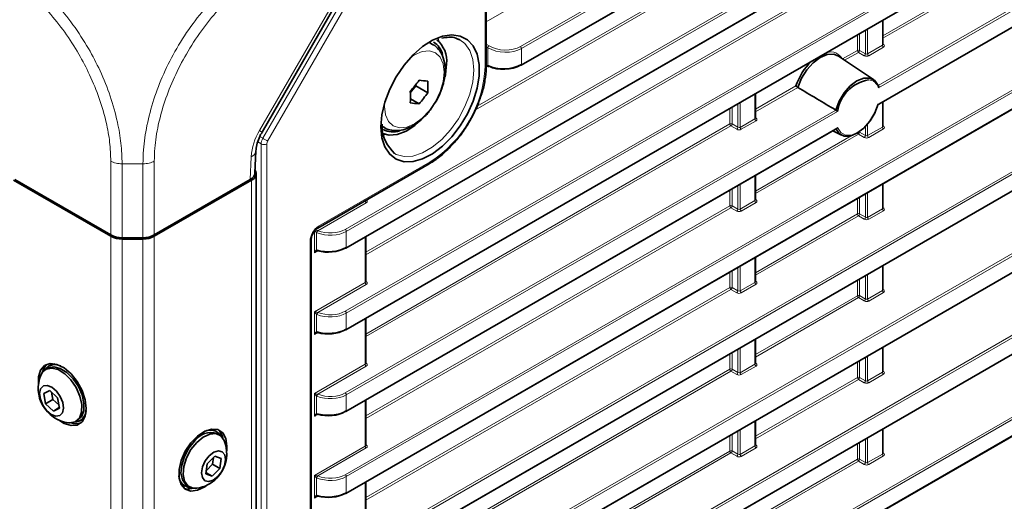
# Model space of a CAD drawing. Header units: millimetres. Extents: x 0 to 1118, y 0 to 864.
# Tile 37 of 256: x 177 to 208, y 160 to 175. Entities that reach past the tile are written whole.
import ezdxf

# ---------------------------------------------------------------- set-up
doc = ezdxf.new("R2010")
doc.units = ezdxf.units.MM

msp = doc.modelspace()

# ---------------------------------------------------------------- linework, layer by layer
at = {"color": 7, "linetype": 'Continuous', "lineweight": 18}
for p, q in [((315.2755, 246.2496), (192.0369, 175.1054)), ((187.6368, 168.6236), (321.3809, 245.8325)), ((321.4144, 245.7724), (187.6703, 168.5635)), ((187.6703, 168.0633), (321.4144, 245.2722)), ((193.1047, 174.3319), (315.913, 245.2276)), ((315.9465, 245.1675), (193.1382, 174.2718)), ((317.2589, 244.8429), (191.6962, 172.3571)), ((191.7498, 172.4674), (317.1884, 244.8816)), ((193.1382, 173.7716), (315.9465, 244.6673)), ((187.6368, 166.0719), (321.3809, 243.2808)), ((321.4144, 243.2207), (187.6703, 166.0118)), ((188.2752, 167.9099), (319.0884, 243.4268)), ((319.1219, 243.3667), (188.2752, 167.8305)), ((187.6703, 165.5116), (321.4144, 242.7205)), ((187.6368, 160.9686), (321.3809, 238.1774)), ((321.4144, 238.1173), (187.6703, 160.9085)), ((187.6703, 160.4082), (321.4144, 237.6171)), ((187.6368, 158.4169), (321.3809, 235.6257)), ((321.4144, 235.5656), (187.6703, 158.3568)), ((187.6703, 157.8565), (321.4144, 235.0654)), ((187.6368, 155.8652), (321.3809, 233.074)), ((321.4144, 233.0139), (187.6703, 155.8051)), ((187.6703, 155.3049), (321.4144, 232.5137)), ((187.6368, 153.3135), (321.3809, 230.5224)), ((321.4144, 230.4622), (187.6703, 153.2534)), ((187.6703, 152.7532), (321.4144, 229.962)), ((187.6368, 150.7618), (321.3809, 227.9707)), ((321.4144, 227.9106), (187.6703, 150.7017)), ((187.6703, 150.2015), (321.4144, 227.4103)), ((227.153, 186.3325), (204.2597, 173.1165)), ((204.2684, 173.0421), (227.2113, 186.2867)), ((227.2113, 185.7865), (204.2684, 172.5418)), ((184.963, 171.7098), (188.4821, 177.805)), ((185.0679, 171.4678), (188.7554, 177.8548)), ((188.904, 177.769), (185.2164, 171.382)), ((192.0003, 173.7047), (192.0003, 177.7244)), ((208.9144, 177.273), (204.4072, 174.6711)), ((204.4072, 174.5916), (208.9479, 177.2129)), ((204.3926, 175.1483), (204.3926, 174.3726)), ((203.6799, 174.2125), (203.6799, 174.7369)), ((203.8605, 174.8412), (203.8605, 174.1082)), ((203.9294, 174.1052), (203.9294, 174.8809)), ((190.228, 174.4546), (190.3588, 174.4027)), ((203.6111, 174.6972), (203.6111, 174.2115)), ((192.0369, 174.4098), (192.1235, 174.3564)), ((192.0869, 174.2959), (192.0369, 174.3268)), ((192.0869, 173.7368), (192.0869, 174.2959)), ((193.1382, 174.2718), (193.1382, 173.7716)), ((203.6111, 174.2115), (203.1489, 173.9447)), ((203.2128, 173.9021), (203.6446, 174.1514)), ((203.6446, 174.1514), (203.8252, 174.0471)), ((203.8605, 174.1082), (203.6799, 174.2125)), ((204.3926, 174.3726), (203.9294, 174.1052)), ((203.9629, 174.0451), (204.4261, 174.3125)), ((204.4297, 174.396), (204.4072, 174.4119)), ((192.0369, 173.7617), (192.0869, 173.7368)), ((201.6944, 173.105), (200.4298, 172.3749)), ((200.4298, 172.2955), (201.7505, 173.0579)), ((199.9519, 171.8091), (199.9519, 172.5847)), ((200.4151, 172.8522), (200.4151, 172.0765)), ((204.3926, 172.5966), (204.3926, 171.8209)), ((187.6368, 163.5203), (202.9345, 172.3515)), ((202.9929, 172.3057), (187.6703, 163.4601)), ((199.6336, 172.401), (199.6336, 171.9153)), ((199.7024, 171.9164), (199.7024, 172.4407)), ((199.8831, 172.545), (199.8831, 171.8121)), ((200.4151, 172.0765), (199.9519, 171.8091)), ((199.9854, 171.749), (200.4486, 172.0164)), ((200.4522, 172.0999), (200.4298, 172.1157)), ((187.6703, 162.9599), (202.9929, 171.8055)), ((188.2752, 165.3582), (199.6336, 171.9153)), ((199.6671, 171.8552), (188.2752, 165.2788)), ((188.8506, 171.8096), (188.7732, 171.8679)), ((199.6671, 171.8552), (199.8478, 171.7509)), ((199.8831, 171.8121), (199.7024, 171.9164)), ((203.6799, 171.6608), (203.6799, 171.6779)), ((203.8605, 171.8352), (203.8605, 171.5565)), ((203.9294, 171.5535), (203.9294, 171.9118)), ((204.3926, 171.8209), (203.9294, 171.5535)), ((203.9629, 171.4934), (204.4261, 171.7608)), ((204.4297, 171.8443), (204.4072, 171.8602)), ((185.0161, 171.2936), (184.9058, 171.3554)), ((184.973, 171.521), (185.0679, 171.4678)), ((188.8979, 171.5882), (188.7683, 171.5486)), ((200.4298, 169.7438), (203.6446, 171.5997)), ((203.416, 171.5472), (200.4298, 169.8232)), ((203.6446, 171.5997), (203.8252, 171.4954)), ((203.8605, 171.5565), (203.6799, 171.6608)), ((185.0161, 106.2957), (185.0161, 171.2936)), ((185.1906, 171.295), (185.1906, 106.297)), ((180.3265, 168.4512), (180.3265, 170.7575)), ((181.68, 170.7575), (181.68, 168.4512)), ((184.6738, 170.1795), (184.7054, 170.8927)), ((181.3265, 170.6734), (180.6799, 170.6734)), ((180.68, 170.6733), (180.68, 168.3666)), ((181.3265, 168.3666), (181.3265, 170.6733)), ((186.803, 168.7225), (190.284, 170.732)), ((184.7155, 106.6767), (184.7155, 170.1627)), ((200.4151, 170.3005), (200.4151, 169.5248)), ((199.6336, 169.8493), (199.6336, 169.3636)), ((199.7024, 169.3647), (199.7024, 169.889)), ((199.8831, 169.9933), (199.8831, 169.2604)), ((199.9519, 169.2574), (199.9519, 170.033)), ((204.3926, 170.0449), (204.3926, 169.2692)), ((186.7528, 168.6484), (188.2605, 169.5188)), ((188.2605, 169.5188), (188.2605, 169.5216)), ((200.4151, 169.5248), (199.9519, 169.2574)), ((200.4522, 169.5482), (200.4298, 169.564)), ((203.6111, 169.5938), (203.6111, 169.1081)), ((203.6799, 169.1091), (203.6799, 169.6335)), ((203.8605, 169.7378), (203.8605, 169.0048)), ((203.9294, 169.0018), (203.9294, 169.7775)), ((188.294, 169.4587), (186.7816, 168.5856)), ((188.2752, 162.8065), (199.6336, 169.3636)), ((199.6671, 169.3035), (188.2752, 162.7271)), ((199.6671, 169.3035), (199.8478, 169.1992)), ((199.8831, 169.2604), (199.7024, 169.3647)), ((199.9854, 169.1973), (200.4486, 169.4647)), ((204.3926, 169.2692), (203.9294, 169.0018)), ((203.9629, 168.9417), (204.4261, 169.2091)), ((204.4297, 169.2926), (204.4072, 169.3085)), ((203.6111, 169.1081), (200.4298, 167.2715)), ((200.4298, 167.1921), (203.6446, 169.048)), ((203.6446, 169.048), (203.8252, 168.9437)), ((203.8605, 169.0048), (203.6799, 169.1091)), ((180.3265, 104.9243), (180.3265, 168.4103)), ((180.68, 104.8398), (180.68, 168.3258)), ((181.3265, 104.8398), (181.3265, 168.3258)), ((181.68, 104.9243), (181.68, 168.4103)), ((186.6763, 167.8955), (186.6763, 168.57)), ((186.7384, 168.5285), (186.7384, 167.9792)), ((187.6703, 168.5635), (187.6703, 168.0633)), ((188.2605, 166.9671), (188.2605, 168.3871)), ((186.5379, 110.8843), (186.5379, 168.2632)), ((186.784, 167.9577), (186.6763, 167.8955)), ((200.4151, 167.7488), (200.4151, 166.9731)), ((199.8831, 167.4416), (199.8831, 166.7087)), ((199.9519, 166.7057), (199.9519, 167.4814)), ((204.3926, 167.4932), (204.3926, 166.7176)), ((199.6336, 167.2976), (199.6336, 166.8119)), ((199.7024, 166.813), (199.7024, 167.3374)), ((203.6799, 166.5574), (203.6799, 167.0818)), ((203.8605, 167.1861), (203.8605, 166.4532)), ((203.9294, 166.4501), (203.9294, 167.2258)), ((186.6763, 166.0525), (188.2605, 166.9671)), ((188.294, 166.907), (186.7816, 166.0339)), ((188.2752, 167.0053), (188.2953, 166.9921)), ((188.2752, 160.2548), (199.6336, 166.8119)), ((199.6671, 166.7518), (188.2752, 160.1754)), ((199.6671, 166.7518), (199.8478, 166.6475)), ((199.8831, 166.7087), (199.7024, 166.813)), ((200.4151, 166.9731), (199.9519, 166.7057)), ((199.9854, 166.6456), (200.4486, 166.913)), ((200.4522, 166.9965), (200.4298, 167.0123)), ((203.6111, 167.0421), (203.6111, 166.5564)), ((204.4297, 166.741), (204.4072, 166.7568)), ((203.6111, 166.5564), (200.4298, 164.7198)), ((200.4298, 164.6404), (203.6446, 166.4963)), ((203.6446, 166.4963), (203.8252, 166.392)), ((203.8605, 166.4532), (203.6799, 166.5574)), ((204.3926, 166.7176), (203.9294, 166.4501)), ((203.9629, 166.39), (204.4261, 166.6574)), ((186.6763, 165.3439), (186.6763, 166.0525)), ((186.7384, 165.9768), (186.7384, 165.4275)), ((187.6703, 166.0118), (187.6703, 165.5116)), ((188.2605, 164.4154), (188.2605, 165.8355)), ((186.784, 165.406), (186.6763, 165.3439)), ((199.9519, 164.154), (199.9519, 164.9297)), ((200.4151, 165.1971), (200.4151, 164.4214)), ((204.3926, 164.9415), (204.3926, 164.1659)), ((199.6336, 164.7459), (199.6336, 164.2603)), ((199.7024, 164.2613), (199.7024, 164.7857)), ((199.8831, 164.8899), (199.8831, 164.157)), ((203.8605, 164.6344), (203.8605, 163.9015)), ((203.9294, 163.8985), (203.9294, 164.6741)), ((186.6763, 163.5008), (188.2605, 164.4154)), ((188.294, 164.3553), (186.7816, 163.4822)), ((188.2752, 164.4536), (188.2953, 164.4404)), ((200.4151, 164.4214), (199.9519, 164.154)), ((199.9854, 164.0939), (200.4486, 164.3613)), ((200.4522, 164.4448), (200.4298, 164.4606)), ((203.6111, 164.4904), (203.6111, 164.0047)), ((203.6799, 164.0057), (203.6799, 164.5301)), ((188.2752, 157.7032), (199.6336, 164.2603)), ((199.6671, 164.2001), (188.2752, 157.6237)), ((199.6671, 164.2001), (199.8478, 164.0959)), ((199.8831, 164.157), (199.7024, 164.2613)), ((203.6111, 164.0047), (200.4298, 162.1682)), ((203.8605, 163.9015), (203.6799, 164.0057)), ((204.3926, 164.1659), (203.9294, 163.8985)), ((203.9629, 163.8383), (204.4261, 164.1058)), ((204.4297, 164.1893), (204.4072, 164.2051)), ((200.4298, 162.0887), (203.6446, 163.9446)), ((203.6446, 163.9446), (203.8252, 163.8403)), ((186.6763, 162.7922), (186.6763, 163.5008)), ((186.7384, 163.4251), (186.7384, 162.8758)), ((187.6703, 163.4601), (187.6703, 162.9599)), ((188.2605, 161.8637), (188.2605, 163.2838)), ((186.784, 162.8543), (186.6763, 162.7922)), ((200.4151, 162.6454), (200.4151, 161.8697)), ((199.6336, 162.1943), (199.6336, 161.7086)), ((199.7024, 161.7096), (199.7024, 162.234)), ((199.8831, 162.3383), (199.8831, 161.6053)), ((199.9519, 161.6023), (199.9519, 162.378)), ((204.3926, 162.3899), (204.3926, 161.6142)), ((186.6763, 160.9492), (188.2605, 161.8637)), ((188.2752, 161.902), (188.2953, 161.8887)), ((200.4151, 161.8697), (199.9519, 161.6023)), ((200.4522, 161.8931), (200.4298, 161.9089)), ((203.6111, 161.9387), (203.6111, 161.453)), ((203.6799, 161.4541), (203.6799, 161.9784)), ((203.8605, 162.0827), (203.8605, 161.3498)), ((203.9294, 161.3468), (203.9294, 162.1224)), ((188.294, 161.8036), (186.7816, 160.9305)), ((188.2752, 155.1515), (199.6336, 161.7086)), ((199.6671, 161.6484), (188.2752, 155.072)), ((199.6671, 161.6484), (199.8478, 161.5442)), ((199.8831, 161.6053), (199.7024, 161.7096)), ((199.9854, 161.5422), (200.4486, 161.8096)), ((204.3926, 161.6142), (203.9294, 161.3468)), ((203.9629, 161.2867), (204.4261, 161.5541)), ((204.4297, 161.6376), (204.4072, 161.6534)), ((203.6111, 161.453), (200.4298, 159.6165)), ((200.4298, 159.537), (203.6446, 161.3929)), ((203.6446, 161.3929), (203.8252, 161.2886)), ((203.8605, 161.3498), (203.6799, 161.4541)), ((186.6763, 160.2405), (186.6763, 160.9492)), ((186.7384, 160.8735), (186.7384, 160.3241)), ((187.6703, 160.9085), (187.6703, 160.4082)), ((188.2605, 159.312), (188.2605, 160.7321)), ((186.784, 160.3026), (186.6763, 160.2405))]:
    msp.add_line(p, q, dxfattribs=at)
at = {"color": 7, "linetype": 'Continuous', "lineweight": 35}
for p, q in [((187.6599, 168.0404), (321.4041, 245.2493)), ((193.1278, 173.7487), (315.9361, 244.6444)), ((187.6599, 165.4887), (321.4041, 242.6976)), ((187.6599, 160.3853), (321.4041, 237.5942)), ((187.6599, 157.8337), (321.4041, 235.0425)), ((187.6599, 155.282), (321.4041, 232.4908)), ((187.6599, 152.7303), (321.4041, 229.9391)), ((187.6599, 150.1786), (321.4041, 227.3874)), ((204.2756, 172.529), (227.1834, 185.7535)), ((185.0425, 171.6639), (188.5616, 177.7591)), ((192.0369, 173.7557), (192.0369, 177.7754)), ((204.4072, 174.3943), (204.4072, 175.1568)), ((190.3617, 174.4011), (190.2479, 174.4667)), ((191.2083, 174.5447), (191.1712, 174.5636)), ((204.1166, 173.3), (203.0166, 174.0328)), ((192.0366, 173.7441), (192.0993, 173.7128)), ((189.667, 172.8849), (189.8421, 173.1027)), ((189.8421, 173.1027), (189.8421, 173.1505)), ((190.2128, 172.8887), (189.8421, 173.1027)), ((189.9388, 172.5478), (189.669, 172.7036)), ((200.4298, 172.0981), (200.4298, 172.8606)), ((204.4072, 171.8426), (204.4072, 172.6051)), ((187.6599, 162.937), (202.965, 171.7725)), ((188.8022, 171.8373), (188.8618, 171.8029)), ((202.8404, 171.7006), (203.1149, 171.5648)), ((184.8205, 170.3766), (184.8513, 171.0747)), ((186.7771, 168.6652), (190.2581, 170.6748)), ((177.2909, 170.1627), (180.3265, 168.4103)), ((180.3265, 168.4512), (177.3326, 170.1795)), ((184.6738, 170.1795), (181.68, 168.4512)), ((181.68, 168.4103), (184.7155, 170.1627)), ((184.862, 106.8808), (184.862, 170.3668)), ((200.4298, 169.5465), (200.4298, 170.3089)), ((204.4072, 169.2909), (204.4072, 170.0534)), ((181.3265, 168.3666), (180.68, 168.3666)), ((180.68, 168.3258), (181.3265, 168.3258)), ((186.5745, 110.9353), (186.5745, 168.3143)), ((188.2752, 166.9887), (188.2752, 168.3956)), ((200.4298, 166.9948), (200.4298, 167.7572)), ((204.4072, 166.7392), (204.4072, 167.5017)), ((188.2752, 164.437), (188.2752, 165.8439)), ((200.4298, 164.4431), (200.4298, 165.2055)), ((204.4072, 164.1875), (204.4072, 164.95)), ((178.3619, 164.2924), (178.2948, 164.2536)), ((178.4237, 164.3815), (178.3812, 164.357)), ((178.419, 163.5969), (178.2329, 163.5027)), ((178.2329, 163.5027), (178.291, 163.1822)), ((178.6632, 163.3705), (178.419, 163.5969)), ((178.4799, 163.5404), (178.5208, 163.3149)), ((178.7213, 163.0501), (178.6632, 163.3705)), ((178.5208, 163.3149), (178.291, 163.1822)), ((178.291, 163.1822), (178.5352, 162.9559)), ((178.5208, 163.3149), (178.7041, 163.1451)), ((188.2752, 161.8854), (188.2752, 163.2922)), ((178.7191, 163.0621), (178.5352, 162.9559)), ((178.5352, 162.9559), (178.7213, 163.0501)), ((179.2322, 162.6298), (179.2994, 162.6686)), ((179.3649, 162.653), (179.4073, 162.6775)), ((200.4298, 161.8914), (200.4298, 162.6538)), ((183.6252, 162.3156), (183.5828, 162.3401)), ((183.7117, 162.2123), (183.6445, 162.2511)), ((204.4072, 161.6358), (204.4072, 162.3983)), ((183.5692, 161.5491), (183.3311, 161.306)), ((183.7676, 161.4782), (183.5692, 161.5491)), ((183.3311, 161.306), (183.2912, 160.9919)), ((183.3049, 161.0998), (183.4979, 161.2968)), ((183.4979, 161.2968), (183.5241, 161.503)), ((183.4979, 161.2968), (183.7277, 161.1641)), ((183.7277, 161.1641), (183.7676, 161.4782)), ((183.2912, 160.9919), (183.4895, 160.921)), ((183.2963, 161.0325), (183.4895, 160.921)), ((183.4895, 160.921), (183.7277, 161.1641)), ((182.5991, 160.6362), (182.6416, 160.6117)), ((182.7071, 160.6272), (182.7743, 160.5884)), ((188.2752, 159.3337), (188.2752, 160.7405))]:
    msp.add_line(p, q, dxfattribs=at)
at = {"color": 7, "linetype": 'Continuous', "lineweight": 35, "flags": 128}
for points in [[(188.7476, 171.8269), (188.779, 172.2022), (188.8721, 172.5985), (189.023, 172.9994), (189.2255, 173.3887), (189.4713, 173.7504), (189.7504, 174.0696), (190.0513, 174.3333), (190.3618, 174.5307), (190.6691, 174.6538), (190.9606, 174.6974), (191.2245, 174.6598), (191.4498, 174.5425), (191.6274, 174.3504), (191.75, 174.0913), (191.8126, 173.7758), (191.8126, 173.4168), (191.75, 173.029), (191.6274, 172.6284), (191.4498, 172.2312), (191.2245, 171.8538), (190.9606, 171.5116), (190.6691, 171.2186), (190.3618, 170.9869), (190.0513, 170.8258), (189.7504, 170.7421), (189.4713, 170.739), (189.2255, 170.8169), (189.023, 170.9723), (188.8721, 171.1991), (188.779, 171.4879), (188.7476, 171.8269)], [(201.7505, 173.0579), (201.8682, 173.3417), (202.0341, 173.6058), (202.2347, 173.8285), (202.4532, 173.9913), (202.6718, 174.0808), (202.8724, 174.0897), (203.0166, 174.0328)], [(190.7967, 173.7956), (190.7645, 173.4593), (190.7497, 173.386)], [(204.2597, 173.1165), (204.1549, 173.2703), (203.9996, 173.3493), (203.8079, 173.3463), (203.5971, 173.2617), (203.3864, 173.103), (203.1947, 172.8846), (203.0394, 172.6263), (202.9345, 172.3515)], [(202.9345, 171.7697), (203.0394, 171.6159), (203.1947, 171.5369), (203.3864, 171.5399), (203.5971, 171.6245), (203.8079, 171.7832), (203.9996, 172.0016), (204.1549, 172.2599), (204.2597, 172.5347)], [(190.0479, 172.0846), (189.8106, 171.8694), (189.534, 171.6911), (189.2612, 171.5892), (189.0068, 171.569), (188.8109, 171.6191)], [(179.5607, 163.0345), (179.5274, 163.3095), (179.4302, 163.5986), (179.2779, 163.8761), (179.0839, 164.1174), (178.8656, 164.301), (178.6422, 164.4106), (178.4338, 164.4365), (178.2587, 164.3763), (178.1325, 164.2354), (178.0665, 164.0264), (178.0665, 163.7678), (178.0676, 163.7594)], [(178.3339, 164.4145), (178.2386, 164.2967), (178.1834, 164.1472)], [(178.3099, 164.2619), (178.4815, 164.2973), (178.6807, 164.249), (178.888, 164.1217), (179.0831, 163.9278), (179.247, 163.6863), (179.3634, 163.4209), (179.4212, 163.1576), (179.4146, 162.922), (179.3442, 162.7373), (179.217, 162.6216), (179.0454, 162.5861), (179.0013, 162.5899)], [(178.3619, 164.2924), (178.3771, 164.3006), (178.5487, 164.3361), (178.7479, 164.2878), (178.9552, 164.1605), (179.1503, 163.9666), (179.3141, 163.7251), (179.4306, 163.4597), (179.4884, 163.1963), (179.4817, 162.9608), (179.4114, 162.7761), (179.2994, 162.6686)], [(178.4237, 164.3815), (178.5066, 164.4154), (178.58, 164.4268)], [(178.1447, 164.0736), (178.1827, 164.1461), (178.3099, 164.2619)], [(178.2218, 163.7381), (178.3454, 163.7556), (178.489, 163.7002), (178.6308, 163.5803), (178.7493, 163.4141), (178.8263, 163.2269), (178.8501, 163.0473), (178.8171, 162.9025), (178.7324, 162.8147), (178.6088, 162.7972), (178.4652, 162.8526), (178.3233, 162.9725), (178.2049, 163.1387), (178.1279, 163.3259), (178.1041, 163.5055), (178.137, 163.6502), (178.2218, 163.7381)], [(178.6906, 162.6802), (178.8656, 162.5707), (179.0839, 162.5022), (179.2779, 162.5195), (179.4302, 162.6212), (179.5274, 162.7981), (179.5607, 163.0345)], [(179.5248, 162.7902), (179.4783, 162.7325), (179.4073, 162.6775)], [(183.9389, 161.7181), (183.9483, 161.8606), (183.915, 162.0971), (183.8178, 162.274), (183.6655, 162.3756), (183.4715, 162.393), (183.2532, 162.3245), (183.0298, 162.1762), (182.8214, 161.9614), (182.6463, 161.6991), (182.5201, 161.4126), (182.4541, 161.1273), (182.4541, 160.8687), (182.5201, 160.6597), (182.6463, 160.5189), (182.8214, 160.4587), (183.0298, 160.4846), (183.2532, 160.5942), (183.3159, 160.6389)], [(183.0053, 161.9778), (183.2082, 162.1447), (183.4145, 162.2388), (183.604, 162.2508), (183.7581, 162.1796), (183.8618, 162.0323)], [(183.4265, 162.3855), (183.4998, 162.374), (183.5828, 162.3401)], [(182.7071, 160.6272), (182.6607, 160.6599), (182.557, 160.8075), (182.5138, 161.0168), (182.5355, 161.2675), (182.6198, 161.535), (182.7586, 161.7931), (182.9382, 162.0166)], [(183.0052, 160.5485), (182.882, 160.5499), (182.7279, 160.6212), (182.6241, 160.7687), (182.581, 160.978), (182.6026, 161.2287), (182.687, 161.4962), (182.8257, 161.7543), (183.0053, 161.9778)], [(183.3956, 161.5601), (183.5391, 161.6715), (183.6811, 161.7164), (183.8, 161.688), (183.8777, 161.5907), (183.9024, 161.4392), (183.8703, 161.2566), (183.7863, 161.0708), (183.6632, 160.91), (183.5197, 160.7986), (183.3776, 160.7537), (183.2587, 160.7821), (183.181, 160.8794), (183.1563, 161.0309), (183.1884, 161.2134), (183.2724, 161.3993), (183.3956, 161.5601)], [(182.5991, 160.6362), (182.5282, 160.6911), (182.4817, 160.7489)], [(182.6154, 160.5419), (182.7153, 160.5199), (182.9221, 160.5453)]]:
    msp.add_lwpolyline(points, dxfattribs=at)
at = {"color": 7, "linetype": 'Continuous', "lineweight": 18, "flags": 128}
for points in [[(189.175, 170.9895), (189.2282, 170.962), (189.4731, 170.8979), (189.7497, 170.9154), (190.0458, 171.0136), (190.3485, 171.1884), (190.6446, 171.432), (190.9212, 171.7339), (191.1661, 172.0807), (191.3687, 172.4574), (191.52, 172.8476), (191.6136, 173.234), (191.6452, 173.6), (191.6136, 173.9293), (191.52, 174.2078), (191.3687, 174.4232), (191.2083, 174.5447)], [(190.5351, 174.6092), (190.5586, 174.5136), (190.5656, 174.4771)], [(190.7267, 173.5343), (190.6949, 173.7945), (190.6018, 174.0003), (190.4537, 174.1377), (190.2607, 174.1973), (190.0359, 174.175), (189.7947, 174.0725), (189.6843, 174.0011)], [(188.8694, 172.5895), (188.8628, 172.4583), (188.8946, 172.1981), (188.9877, 171.9923), (189.1358, 171.855), (189.3288, 171.7954), (189.5535, 171.8176), (189.7947, 171.9202), (190.0359, 172.0961), (190.2607, 172.3334), (190.4537, 172.6158), (190.6018, 172.9242), (190.6949, 173.2375), (190.7267, 173.5343), (190.7267, 173.5343)], [(204.2684, 172.5418), (204.1716, 172.2727), (204.0229, 172.018), (203.8367, 171.8022), (203.6306, 171.646), (203.4246, 171.5643), (203.2383, 171.565), (203.0897, 171.6481), (202.9929, 171.8055)], [(184.963, 171.7098), (185.005, 171.6855), (185.0318, 171.67), (185.0423, 171.6639), (185.0425, 171.6639)], [(185.0679, 171.4678), (185.0863, 171.4572), (185.1062, 171.4457), (185.127, 171.4337), (185.1477, 171.4217), (185.1678, 171.4101), (185.1864, 171.3994), (185.2028, 171.3899), (185.2164, 171.382)]]:
    msp.add_lwpolyline(points, dxfattribs=at)
at = {"color": 7, "linetype": 'Continuous', "lineweight": 35}
for centre, radius, start, end in [((190.0656, 173.9378), 0.6244, 13.47171, 58.60616), ((189.9559, 173.8858), 0.8456, 353.87687, 50.35804), ((203.4934, 172.5011), 1.8977, 133.77147, 161.44299), ((192.1087, 173.7361), 0.0251, 247.93357, 305.85074), ((193.1176, 173.7704), 0.024, 237.48322, 295.28304), ((186.2259, 175.9826), 4.5932, 318.47673, 323.93413), ((190.4551, 177.5091), 4.262, 263.04103, 266.73993), ((186.5597, 173.0714), 3.6576, 357.13719, 2.86281), ((204.1579, 172.1329), 1.1778, 99.998, 171.56286), ((186.0117, 172.755), 3.6576, 357.13719, 2.86281), ((186.4999, 175.5928), 4.5932, 318.47673, 323.93413), ((190.1811, 176.8029), 4.262, 263.04103, 266.73993), ((189.1217, 172.3356), 0.667, 242.72115, 288.82627), ((184.6412, 170.3644), 0.2149, 290.23098, 31.29725), ((180.6656, 169.0879), 0.7215, 241.95976, 271.1441), ((180.6656, 169.0471), 0.7215, 241.95976, 271.1441), ((181.3409, 169.0879), 0.7215, 268.8559, 298.04024), ((181.3409, 169.0471), 0.7215, 268.8559, 298.04024), ((187.6497, 168.0621), 0.024, 237.48322, 295.28304), ((186.7684, 167.9689), 0.0169, 260.46402, 321.43128), ((186.7684, 165.4172), 0.0169, 260.46402, 321.43128), ((187.6497, 165.5104), 0.024, 237.48322, 295.28304), ((178.5811, 164.016), 0.3899, 63.22405, 147.97765), ((179.1444, 163.6616), 1.0813, 157.60171, 208.94264), ((179.1444, 163.6616), 1.0813, 208.94264, 262.39291), ((179.1696, 162.9966), 0.3899, 272.01854, 356.76901), ((186.7684, 162.8656), 0.0169, 260.46402, 321.43128), ((187.6497, 162.9587), 0.024, 237.48322, 295.28304), ((179.2425, 163.0237), 0.4648, 250.11169, 288.6399), ((183.4452, 161.6703), 0.614, 71.06103, 145.66819), ((183.4254, 161.9746), 0.3899, 32.0224, 116.7762), ((183.3507, 162.0159), 0.4808, 10.78412, 47.97822), ((182.8621, 161.6203), 1.0812, 315.58825, 22.39829), ((182.8369, 160.9553), 0.3899, 183.23073, 267.98141), ((182.8621, 161.6203), 1.0812, 277.60709, 315.58825), ((186.7684, 160.3139), 0.0169, 260.46402, 321.43128), ((187.6497, 160.407), 0.024, 237.48322, 295.28304)]:
    msp.add_arc(centre, radius, start, end, dxfattribs=at)
at = {"color": 7, "linetype": 'Continuous', "lineweight": 18}
for centre, radius, start, end in [((192.1685, 174.2879), 0.082, 123.29232, 174.35811), ((193.0609, 174.2681), 0.0774, 2.73424, 55.53336), ((202.7754, 173.7447), 0.4192, 28.13766, 106.14061), ((203.6466, 174.1427), 0.0774, 64.47048, 117.26164), ((203.6884, 174.2152), 0.0774, 182.73424, 235.53336), ((203.5953, 174.2206), 0.085, 305.44584, 354.55416), ((204.4699, 174.3763), 0.0774, 182.73424, 235.53336), ((204.4145, 174.4205), 0.0288, 255.19806, 301.84826), ((203.776, 174.1163), 0.085, 305.44584, 354.55416), ((204.0067, 174.1089), 0.0774, 182.73424, 235.53336), ((188.274, 173.8742), 3.7301, 302.60548, 357.39452), ((191.9754, 173.7611), 0.0617, 293.75853, 354.92133), ((192.1132, 173.7353), 0.0263, 176.54343, 238.28169), ((193.1135, 173.7689), 0.0248, 305.2002, 6.11198), ((203.9359, 172.9476), 0.3457, 15.86701, 87.10129), ((200.4924, 172.0802), 0.0774, 182.73424, 235.53336), ((200.437, 172.1243), 0.0288, 255.19806, 301.84826), ((186.5467, 170.7611), 1.8461, 149.07924, 175.91385), ((199.6691, 171.8465), 0.0774, 64.47048, 117.26164), ((199.7109, 171.919), 0.0774, 182.73424, 235.53336), ((199.6179, 171.9244), 0.085, 305.44584, 354.55416), ((199.7985, 171.8201), 0.085, 305.44584, 354.55416), ((200.0292, 171.8128), 0.0774, 182.73424, 235.53336), ((203.6502, 171.6015), 0.0663, 63.36952, 78.36932), ((204.4699, 171.8246), 0.0774, 182.73424, 235.53336), ((204.4145, 171.8688), 0.0289, 255.42575, 301.82467), ((203.6891, 171.6639), 0.0782, 201.08419, 235.31116), ((203.5953, 171.6689), 0.085, 305.44584, 354.55416), ((203.776, 171.5646), 0.085, 305.44584, 354.55416), ((204.0067, 171.5572), 0.0774, 182.73424, 235.53336), ((184.6211, 171.1101), 0.2332, 291.18601, 350.72603), ((185.102, 171.4663), 0.1929, 243.54437, 297.3216), ((190.2226, 170.7253), 0.0617, 305.07521, 6.23697), ((188.3378, 169.5225), 0.0774, 182.73424, 235.53336), ((200.4924, 169.5285), 0.0774, 182.73424, 235.53336), ((200.437, 169.5727), 0.0288, 255.19806, 301.84826), ((199.6691, 169.2948), 0.0774, 64.47048, 117.26164), ((199.7109, 169.3673), 0.0774, 182.73424, 235.53336), ((199.6179, 169.3727), 0.085, 305.44584, 354.55416), ((199.7985, 169.2685), 0.085, 305.44584, 354.55416), ((200.0292, 169.2611), 0.0774, 182.73424, 235.53336), ((204.4699, 169.2729), 0.0774, 182.73424, 235.53336), ((204.4145, 169.3172), 0.0289, 255.42575, 301.82467), ((203.6466, 169.0393), 0.0774, 64.47048, 117.26164), ((203.6884, 169.1118), 0.0774, 182.73424, 235.53336), ((203.5953, 169.1172), 0.085, 305.44584, 354.55416), ((203.776, 169.0129), 0.085, 305.44584, 354.55416), ((204.0067, 169.0055), 0.0774, 182.73424, 235.53336), ((186.7433, 168.715), 0.0602, 304.5024, 7.14828), ((187.593, 168.5598), 0.0774, 2.73424, 55.53336), ((186.5146, 168.3186), 0.06, 292.79078, 356.05512), ((186.8737, 168.4903), 0.1406, 135.79293, 164.20707), ((186.8629, 168.5127), 0.1091, 138.10192, 175.57202), ((186.7658, 167.9803), 0.0274, 182.29024, 252.75887), ((187.6456, 168.0607), 0.0248, 305.2002, 6.11198), ((186.7774, 167.9727), 0.0235, 173.0459, 240.02487), ((188.3378, 166.9708), 0.0774, 182.73424, 235.53336), ((188.2797, 167.0155), 0.0281, 259.94532, 303.58137), ((199.6691, 166.7431), 0.0774, 64.47048, 117.26164), ((199.7109, 166.8156), 0.0774, 182.73424, 235.53336), ((199.6179, 166.821), 0.085, 305.44584, 354.55416), ((200.4924, 166.9768), 0.0774, 182.73424, 235.53336), ((200.437, 167.021), 0.0288, 255.19806, 301.84826), ((199.7985, 166.7168), 0.085, 305.44584, 354.55416), ((200.0292, 166.7094), 0.0774, 182.73424, 235.53336), ((203.6466, 166.4876), 0.0774, 64.47048, 117.26164), ((203.6884, 166.5601), 0.0774, 182.73424, 235.53336), ((203.5953, 166.5655), 0.085, 305.44584, 354.55416), ((203.776, 166.4612), 0.085, 305.44584, 354.55416), ((204.0067, 166.4538), 0.0774, 182.73424, 235.53336), ((204.4699, 166.7213), 0.0774, 182.73424, 235.53336), ((204.4145, 166.7655), 0.0289, 255.42575, 301.82467), ((186.8737, 165.9386), 0.1406, 135.79293, 164.20707), ((186.8629, 165.961), 0.1091, 138.10192, 175.57202), ((187.593, 166.0081), 0.0774, 2.73424, 55.53336), ((186.7658, 165.4286), 0.0274, 182.29024, 252.75887), ((186.7774, 165.421), 0.0235, 173.0459, 240.02487), ((187.6456, 165.509), 0.0248, 305.2002, 6.11198), ((188.3378, 164.4191), 0.0774, 182.73424, 235.53336), ((188.2797, 164.4638), 0.0281, 259.94532, 303.58137), ((200.4924, 164.4251), 0.0774, 182.73424, 235.53336), ((200.437, 164.4693), 0.0288, 255.19806, 301.84826), ((199.6691, 164.1914), 0.0774, 64.47048, 117.26164), ((199.7109, 164.2639), 0.0774, 182.73424, 235.53336), ((199.6179, 164.2694), 0.085, 305.44584, 354.55416), ((199.7985, 164.1651), 0.085, 305.44584, 354.55416), ((200.0292, 164.1577), 0.0774, 182.73424, 235.53336), ((203.6466, 163.9359), 0.0774, 64.47048, 117.26164), ((203.6884, 164.0084), 0.0774, 182.73424, 235.53336), ((203.5953, 164.0138), 0.085, 305.44584, 354.55416), ((204.4699, 164.1696), 0.0774, 182.73424, 235.53336), ((204.4145, 164.2138), 0.0289, 255.42575, 301.82467), ((203.776, 163.9095), 0.085, 305.44584, 354.55416), ((204.0067, 163.9021), 0.0774, 182.73424, 235.53336), ((186.8737, 163.3869), 0.1406, 135.79293, 164.20707), ((186.8629, 163.4093), 0.1091, 138.10192, 175.57202), ((187.593, 163.4565), 0.0774, 2.73424, 55.53336), ((186.7658, 162.8769), 0.0274, 182.29024, 252.75887), ((186.7774, 162.8693), 0.0235, 173.0459, 240.02487), ((187.6456, 162.9573), 0.0248, 305.2002, 6.11198), ((188.3378, 161.8674), 0.0774, 182.73424, 235.53336), ((188.2797, 161.9121), 0.0281, 259.94532, 303.58137), ((200.4924, 161.8734), 0.0774, 182.73424, 235.53336), ((200.437, 161.9176), 0.0288, 255.19806, 301.84826), ((199.6691, 161.6398), 0.0774, 64.47048, 117.26164), ((199.7109, 161.7123), 0.0774, 182.73424, 235.53336), ((199.6179, 161.7177), 0.085, 305.44584, 354.55416), ((199.7985, 161.6134), 0.085, 305.44584, 354.55416), ((200.0292, 161.606), 0.0774, 182.73424, 235.53336), ((204.4699, 161.6179), 0.0774, 182.73424, 235.53336), ((204.4145, 161.6621), 0.0289, 255.42575, 301.82467), ((203.6466, 161.3842), 0.0774, 64.47048, 117.26164), ((203.6884, 161.4567), 0.0774, 182.73424, 235.53336), ((203.5953, 161.4621), 0.085, 305.44584, 354.55416), ((203.776, 161.3578), 0.085, 305.44584, 354.55416), ((204.0067, 161.3505), 0.0774, 182.73424, 235.53336), ((186.8737, 160.8352), 0.1406, 135.79293, 164.20707), ((186.8629, 160.8576), 0.1091, 138.10192, 175.57202), ((187.593, 160.9048), 0.0774, 2.73424, 55.53336), ((186.7658, 160.3252), 0.0274, 182.29024, 252.75887), ((186.7774, 160.3176), 0.0235, 173.0459, 240.02487), ((187.6456, 160.4056), 0.0248, 305.2002, 6.11198)]:
    msp.add_arc(centre, radius, start, end, dxfattribs=at)
for centre, major_axis, ratio, start_param, end_param in [((192.6079, 174.6079), (0.7497, -0.0334), 0.6047686, 3.9713862, 5.5247292), ((192.6097, 174.6476), (0.6997, -0.0335), 0.6066673, 3.9735089, 5.526852), ((204.3572, 174.3973), (0.0499, -0.0051), 0.6339088, 5.5620998, 6.347498), ((204.3554, 174.3576), (0.1, -0.0048), 0.6066673, 5.526852, 7.0452884), ((203.8922, 174.0902), (0.1, -0.0048), 0.6066673, 4.0084155, 5.526852), ((203.894, 174.1299), (0.0499, -0.0051), 0.6339088, 4.0436634, 5.5620998), ((200.3798, 172.1012), (0.0499, -0.0051), 0.6339088, 5.5620998, 6.347498), ((200.3779, 172.0615), (0.1, -0.0048), 0.6066673, 5.526852, 7.0452884), ((199.9147, 171.7941), (0.1, -0.0048), 0.6066673, 4.0084155, 5.526852), ((199.9165, 171.8338), (0.0499, -0.0051), 0.6339088, 4.0436634, 5.5620998), ((204.3572, 171.8456), (0.0499, -0.0051), 0.6339088, 5.5620998, 6.347498), ((204.3554, 171.8059), (0.1, -0.0048), 0.6066673, 5.526852, 7.0452884), ((185.1906, 171.397), (0.1236, 0.2173), 0.5666791, 1.5671631, 2.3522773), ((185.279, 171.346), (0.0625, 0.1082), 0.5775455, 1.571141, 2.3562553), ((203.8922, 171.5385), (0.1, -0.0048), 0.6066673, 4.0084155, 5.526852), ((203.894, 171.5782), (0.0499, -0.0051), 0.6339088, 4.0436634, 5.5620998), ((188.2252, 169.5435), (0.0499, -0.0051), 0.6339088, 5.5620998, 5.9175706), ((188.2233, 169.5038), (0.1, -0.0048), 0.6066673, 5.526852, 7.080195), ((200.3798, 169.5495), (0.0499, -0.0051), 0.6339088, 5.5620998, 6.347498), ((200.3779, 169.5098), (0.1, -0.0048), 0.6066673, 5.526852, 7.0452884), ((199.9165, 169.2821), (0.0499, -0.0051), 0.6339088, 4.0436634, 5.5620998), ((204.3572, 169.2939), (0.0499, -0.0051), 0.6339088, 5.5620998, 6.347498), ((204.3554, 169.2542), (0.1, -0.0048), 0.6066673, 5.526852, 7.0452884), ((199.9147, 169.2424), (0.1, -0.0048), 0.6066673, 4.0084155, 5.526852), ((203.8922, 168.9868), (0.1, -0.0048), 0.6066673, 4.0084155, 5.526852), ((203.894, 169.0265), (0.0499, -0.0051), 0.6339088, 4.0436634, 5.5620998), ((186.8031, 168.4163), (0.1875, 0.3248), 0.5775574, 0.7854691, 2.3559609), ((186.7117, 168.5838), (0.079, -0.0096), 0.2276701, 0.7119364, 2.0621994), ((186.7117, 168.5838), (-0.0479, 0.0636), 0.2277624, 1.079462, 2.429725), ((187.1418, 168.9393), (0.6997, -0.0335), 0.6066673, 4.2010217, 5.526852), ((187.1399, 168.8996), (0.7497, -0.0334), 0.6047686, 4.198899, 5.5247292), ((186.7117, 167.8751), (0.0323, 0.1034), 0.3689594, 0.1379809, 1.488244), ((188.2252, 166.9918), (0.0499, -0.0051), 0.6339088, 5.5620998, 6.347498), ((188.2233, 166.9521), (0.1, -0.0048), 0.6066673, 5.526852, 7.080195), ((200.3798, 166.9978), (0.0499, -0.0051), 0.6339088, 5.5620998, 6.347498), ((200.3779, 166.9581), (0.1, -0.0048), 0.6066673, 5.526852, 7.0452884), ((199.9147, 166.6907), (0.1, -0.0048), 0.6066673, 4.0084155, 5.526852), ((199.9165, 166.7304), (0.0499, -0.0051), 0.6339088, 4.0436634, 5.5620998), ((203.894, 166.4748), (0.0499, -0.0051), 0.6339088, 4.0436634, 5.5620998), ((204.3572, 166.7422), (0.0499, -0.0051), 0.6339088, 5.5620998, 6.347498), ((204.3554, 166.7025), (0.1, -0.0048), 0.6066673, 5.526852, 7.0452884), ((203.8922, 166.4351), (0.1, -0.0048), 0.6066673, 4.0084155, 5.526852), ((186.7117, 166.0321), (0.079, -0.0096), 0.2276701, 0.7119364, 2.0621994), ((186.7117, 166.0321), (-0.0479, 0.0636), 0.2277624, 1.079462, 2.429725), ((187.1399, 166.3479), (0.7497, -0.0334), 0.6047686, 4.198899, 5.5247292), ((187.1418, 166.3876), (0.6997, -0.0335), 0.6066673, 4.2010217, 5.526852), ((186.7117, 165.3234), (0.0323, 0.1034), 0.3689594, 0.1379809, 1.488244), ((188.2252, 164.4401), (0.0499, -0.0051), 0.6339088, 5.5620998, 6.347498), ((188.2233, 164.4004), (0.1, -0.0048), 0.6066673, 5.526852, 7.080195), ((200.3798, 164.4461), (0.0499, -0.0051), 0.6339088, 5.5620998, 6.347498), ((200.3779, 164.4064), (0.1, -0.0048), 0.6066673, 5.526852, 7.0452884), ((199.9147, 164.139), (0.1, -0.0048), 0.6066673, 4.0084155, 5.526852), ((199.9165, 164.1787), (0.0499, -0.0051), 0.6339088, 4.0436634, 5.5620998), ((204.3572, 164.1906), (0.0499, -0.0051), 0.6339088, 5.5620998, 6.347498), ((204.3554, 164.1509), (0.1, -0.0048), 0.6066673, 5.526852, 7.0452884), ((203.8922, 163.8834), (0.1, -0.0048), 0.6066673, 4.0084155, 5.526852), ((203.894, 163.9231), (0.0499, -0.0051), 0.6339088, 4.0436634, 5.5620998), ((186.7117, 163.4804), (0.079, -0.0096), 0.2276701, 0.7119364, 2.0621994), ((186.7117, 163.4804), (-0.0479, 0.0636), 0.2277624, 1.079462, 2.429725), ((187.1399, 163.7963), (0.7497, -0.0334), 0.6047686, 4.198899, 5.5247292), ((187.1418, 163.836), (0.6997, -0.0335), 0.6066673, 4.2010217, 5.526852), ((186.7117, 162.7718), (0.0323, 0.1034), 0.3689594, 0.1379809, 1.488244), ((188.2252, 161.8884), (0.0499, -0.0051), 0.6339088, 5.5620998, 6.347498), ((188.2233, 161.8487), (0.1, -0.0048), 0.6066673, 5.526852, 7.080195), ((200.3798, 161.8944), (0.0499, -0.0051), 0.6339088, 5.5620998, 6.347498), ((200.3779, 161.8547), (0.1, -0.0048), 0.6066673, 5.526852, 7.0452884), ((199.9147, 161.5873), (0.1, -0.0048), 0.6066673, 4.0084155, 5.526852), ((199.9165, 161.627), (0.0499, -0.0051), 0.6339088, 4.0436634, 5.5620998), ((204.3572, 161.6389), (0.0499, -0.0051), 0.6339088, 5.5620998, 6.347498), ((204.3554, 161.5992), (0.1, -0.0048), 0.6066673, 5.526852, 7.0452884), ((203.8922, 161.3318), (0.1, -0.0048), 0.6066673, 4.0084155, 5.526852), ((203.894, 161.3715), (0.0499, -0.0051), 0.6339088, 4.0436634, 5.5620998), ((186.7117, 160.9287), (0.079, -0.0096), 0.2276701, 0.7119364, 2.0621994), ((186.7117, 160.9287), (-0.0479, 0.0636), 0.2277624, 1.079462, 2.429725), ((187.1418, 161.2843), (0.6997, -0.0335), 0.6066673, 4.2010217, 5.526852), ((187.1399, 161.2446), (0.7497, -0.0334), 0.6047686, 4.198899, 5.5247292), ((186.7117, 160.2201), (0.0323, 0.1034), 0.3689594, 0.1379809, 1.488244)]:
    msp.add_ellipse(centre, major_axis=major_axis, ratio=ratio, start_param=start_param, end_param=end_param, dxfattribs=at)
at = {"color": 7, "linetype": 'Continuous', "lineweight": 35}
for centre, major_axis, ratio, start_param, end_param in [((192.6079, 174.0478), (0.7498, 0.0303), 0.5484198, 3.9222863, 5.4756293), ((192.6097, 174.0059), (0.6998, 0.0302), 0.546315, 3.9208714, 5.4742144), ((184.3203, 170.3836), (0.5003, 0.0006), 0.5772866, 5.496416, 6.2569738), ((187.1399, 168.3395), (0.7498, 0.0303), 0.5484198, 4.1497991, 5.4756293), ((187.1418, 168.2977), (0.6998, 0.0302), 0.546315, 4.1483842, 5.4742144), ((186.7117, 167.8751), (0.0734, 0.0797), 0.3689627, 0.8679154, 1.6533948), ((186.7117, 165.3234), (0.0734, 0.0797), 0.3689627, 0.8679154, 1.6533948), ((187.1399, 165.7878), (0.7498, 0.0303), 0.5484198, 4.1497991, 5.4756293), ((187.1418, 165.746), (0.6998, 0.0302), 0.546315, 4.1483842, 5.4742144), ((186.7117, 162.7718), (0.0734, 0.0797), 0.3689627, 0.8679154, 1.6533948), ((187.1399, 163.2361), (0.7498, 0.0303), 0.5484198, 4.1497991, 5.4756293), ((187.1418, 163.1943), (0.6998, 0.0302), 0.546315, 4.1483842, 5.4742144), ((187.1399, 160.6844), (0.7498, 0.0303), 0.5484198, 4.1497991, 5.4756293), ((187.1418, 160.6426), (0.6998, 0.0302), 0.546315, 4.1483842, 5.4742144), ((186.7117, 160.2201), (0.0734, 0.0797), 0.3689627, 0.8679154, 1.6533948)]:
    msp.add_ellipse(centre, major_axis=major_axis, ratio=ratio, start_param=start_param, end_param=end_param, dxfattribs=at)
at = {"color": 7, "linetype": 'Continuous', "lineweight": 18}
for points, knots in [([(177.041, 176.9765), (177.1663, 176.8997), (177.4954, 176.6979), (178.03, 176.2725), (178.6153, 175.691), (179.1601, 175.0175), (179.6227, 174.307), (180.013, 173.5546), (180.3229, 172.7784), (180.5346, 172.015), (180.6574, 171.3021), (180.6723, 170.8844), (180.6799, 170.6734)], [0, 0, 0, 0, 0.0657965, 0.1727607, 0.2828934, 0.389757, 0.4997969, 0.5968708, 0.7039461, 0.8142113, 0.9061257, 1, 1, 1, 1]), ([(181.3266, 170.6734), (181.3303, 170.816), (181.3404, 171.1989), (181.439, 171.8732), (181.6498, 172.6765), (181.9624, 173.4904), (182.3722, 174.2922), (182.8711, 175.0541), (183.443, 175.7478), (184.1412, 176.4354), (184.6628, 176.7778), (184.9655, 176.9765)], [0, 0, 0, 0, 0.0638809, 0.1715817, 0.2825247, 0.3900468, 0.5008149, 0.6162125, 0.7271686, 0.8416822, 1, 1, 1, 1]), ([(180.3263, 170.7576), (180.3191, 170.9518), (180.3047, 171.3403), (180.1858, 171.9986), (179.9795, 172.7083), (179.6863, 173.4277), (179.3226, 174.1266), (178.8959, 174.7886), (178.3982, 175.4175), (177.8569, 175.966), (177.3627, 176.3671), (177.0537, 176.5565), (176.937, 176.6281)], [0, 0, 0, 0, 0.09291466, 0.18581515, 0.29447761, 0.40316207, 0.50020129, 0.60862537, 0.71704406, 0.82556878, 0.93408084, 1, 1, 1, 1]), ([(185.0695, 176.6281), (184.7882, 176.4426), (184.3069, 176.1252), (183.6642, 175.4788), (183.1377, 174.8303), (182.6771, 174.1195), (182.295, 173.3752), (181.9975, 172.6249), (181.7919, 171.8771), (181.6928, 171.2499), (181.6836, 170.8904), (181.6801, 170.7576)], [0, 0, 0, 0, 0.1584128, 0.2711139, 0.3838354, 0.4991898, 0.6083334, 0.7174776, 0.826751, 0.9360043, 1, 1, 1, 1])]:
    msp.add_open_spline(points, degree=3, knots=knots, dxfattribs=at)
at = {"color": 7, "linetype": 'Continuous', "lineweight": 35}
for points, knots in [([(190.6532, 174.5906), (190.7243, 174.6046), (190.88, 174.6352), (191.0531, 174.6171), (191.1416, 174.5694), (191.1708, 174.5537)], [0, 0, 0, 0, 0.3610371, 0.7896803, 1, 1, 1, 1]), ([(190.7529, 173.602), (190.751, 173.6563), (190.7454, 173.8125), (190.6871, 174.0366), (190.5583, 174.2434), (190.4429, 174.3654), (190.3648, 174.3958), (190.3555, 174.3995)], [0, 0, 0, 0, 0.1614626, 0.4646961, 0.7202608, 0.9666393, 1, 1, 1, 1]), ([(204.4077, 174.3905), (204.4078, 174.3904), (204.408, 174.39), (204.4077, 174.3927), (204.4074, 174.3945)], [0, 0, 0, 0, 0.3061665, 1, 1, 1, 1]), ([(190.3938, 172.5102), (190.4212, 172.5498), (190.5135, 172.6835), (190.6274, 172.9404), (190.7238, 173.2549), (190.7517, 173.4759), (190.7528, 173.587), (190.7529, 173.602)], [0, 0, 0, 0, 0.1189375, 0.4015219, 0.6857688, 0.9575435, 1, 1, 1, 1]), ([(191.8946, 172.8662), (191.8955, 172.8688), (191.9464, 173.0085), (191.9979, 173.2773), (192.0347, 173.5694), (192.0365, 173.7221), (192.0369, 173.7557)], [0, 0, 0, 0, 0.0084578, 0.4554597, 0.8801938, 1, 1, 1, 1]), ([(201.7505, 173.0579), (201.7403, 173.064), (201.7281, 173.073), (201.7079, 173.0901), (201.6996, 173.0984), (201.6944, 173.105)], [0, 0, 0, 0, 0.5, 0.5, 1, 1, 1, 1]), ([(204.2597, 173.1165), (204.2695, 173.1099), (204.2751, 173.0969), (204.2773, 173.0693), (204.2742, 173.0547), (204.2684, 173.0421)], [0, 0, 0, 0, 0.5, 0.5, 1, 1, 1, 1]), ([(190.9183, 171.2097), (190.96, 171.2509), (191.1019, 171.391), (191.3191, 171.6787), (191.5584, 172.0582), (191.7575, 172.4598), (191.8492, 172.7316), (191.8946, 172.8662)], [0, 0, 0, 0, 0.0945863, 0.322109, 0.5494485, 0.7767945, 1, 1, 1, 1]), ([(188.8484, 171.8151), (188.855, 171.8097), (188.9217, 171.7549), (189.0866, 171.7125), (189.3221, 171.7025), (189.5688, 171.7662), (189.8192, 171.8947), (190.0632, 172.09), (190.2613, 172.3005), (190.3583, 172.4541), (190.3938, 172.5102)], [0, 0, 0, 0, 0.0155232, 0.1563278, 0.294753, 0.4381541, 0.5904864, 0.7488734, 0.9081163, 1, 1, 1, 1]), ([(202.9345, 172.3515), (202.945, 172.3453), (202.9575, 172.3363), (202.9784, 172.3195), (202.9871, 172.3117), (202.9929, 172.3057)], [0, 0, 0, 0, 0.5, 0.5, 1, 1, 1, 1]), ([(204.2753, 172.5295), (204.2757, 172.5296), (204.2772, 172.5301), (204.2752, 172.5342), (204.2713, 172.5389), (204.2685, 172.5417), (204.2684, 172.5418)], [0, 0, 0, 0, 0.1601293, 0.5656884, 0.984319, 1, 1, 1, 1]), ([(200.4303, 172.0944), (200.4303, 172.0942), (200.4305, 172.0938), (200.4302, 172.0965), (200.43, 172.0984)], [0, 0, 0, 0, 0.3061665, 1, 1, 1, 1]), ([(184.8513, 171.0747), (184.8535, 171.104), (184.86, 171.1896), (184.9021, 171.3645), (184.9731, 171.5387), (185.0275, 171.6368), (185.0425, 171.6639)], [0, 0, 0, 0, 0.1765099, 0.5160333, 0.8663746, 1, 1, 1, 1]), ([(189.176, 170.9944), (188.9728, 171.221), (188.7643, 171.4536), (188.7851, 171.9009), (188.7856, 171.9125)], [0, 0, 0, 0, 0.97417854, 1, 1, 1, 1]), ([(202.9648, 171.7729), (202.9667, 171.7739), (202.9735, 171.7774), (202.9833, 171.7884), (202.99, 171.7992), (202.9928, 171.8053), (202.9929, 171.8055)], [0, 0, 0, 0, 0.1601293, 0.5656884, 0.984319, 1, 1, 1, 1]), ([(204.4077, 171.8388), (204.4078, 171.8387), (204.408, 171.8383), (204.4077, 171.841), (204.4074, 171.8428)], [0, 0, 0, 0, 0.30735816, 1, 1, 1, 1]), ([(190.2581, 170.6748), (190.3149, 170.7096), (190.4793, 170.8105), (190.7047, 170.9846), (190.8607, 171.149), (190.9183, 171.2097)], [0, 0, 0, 0, 0.2499176, 0.7233324, 1, 1, 1, 1]), ([(200.4303, 169.5427), (200.4303, 169.5425), (200.4305, 169.5421), (200.4302, 169.5448), (200.43, 169.5467)], [0, 0, 0, 0, 0.3061665, 1, 1, 1, 1]), ([(204.4077, 169.2871), (204.4078, 169.287), (204.408, 169.2866), (204.4077, 169.2893), (204.4074, 169.2911)], [0, 0, 0, 0, 0.30735816, 1, 1, 1, 1]), ([(186.5745, 168.3143), (186.5754, 168.3312), (186.5776, 168.3699), (186.6003, 168.4468), (186.643, 168.5315), (186.6994, 168.605), (186.7473, 168.6469), (186.7709, 168.6614), (186.7771, 168.6652)], [0, 0, 0, 0, 0.1474885, 0.3371504, 0.5394175, 0.7470578, 0.9335087, 1, 1, 1, 1]), ([(186.7577, 167.9541), (186.7579, 167.9541), (186.7597, 167.954), (186.7628, 167.953), (186.7656, 167.9521)], [0, 0, 0, 0, 0.0940688, 1, 1, 1, 1]), ([(188.2757, 166.9849), (188.2758, 166.9847), (188.2763, 166.984), (188.2757, 166.9867), (188.2752, 166.9888)], [0, 0, 0, 0, 0.20066573, 1, 1, 1, 1]), ([(200.4303, 166.991), (200.4303, 166.9909), (200.4305, 166.9904), (200.4302, 166.9931), (200.43, 166.995)], [0, 0, 0, 0, 0.3061665, 1, 1, 1, 1]), ([(204.4077, 166.7354), (204.4078, 166.7353), (204.408, 166.7349), (204.4077, 166.7376), (204.4074, 166.7394)], [0, 0, 0, 0, 0.30735816, 1, 1, 1, 1]), ([(186.7577, 165.4024), (186.7579, 165.4024), (186.7597, 165.4023), (186.7628, 165.4013), (186.7656, 165.4005)], [0, 0, 0, 0, 0.0940688, 1, 1, 1, 1]), ([(188.2757, 164.4332), (188.2758, 164.433), (188.2763, 164.4323), (188.2757, 164.435), (188.2752, 164.4372)], [0, 0, 0, 0, 0.2006657, 1, 1, 1, 1]), ([(200.4303, 164.4393), (200.4303, 164.4392), (200.4305, 164.4387), (200.4302, 164.4414), (200.43, 164.4433)], [0, 0, 0, 0, 0.30616654, 1, 1, 1, 1]), ([(204.4077, 164.1838), (204.4078, 164.1836), (204.408, 164.1832), (204.4077, 164.1859), (204.4074, 164.1877)], [0, 0, 0, 0, 0.30735816, 1, 1, 1, 1]), ([(186.7577, 162.8507), (186.7579, 162.8507), (186.7597, 162.8506), (186.7628, 162.8496), (186.7656, 162.8488)], [0, 0, 0, 0, 0.0940688, 1, 1, 1, 1]), ([(188.2757, 161.8815), (188.2758, 161.8813), (188.2763, 161.8806), (188.2757, 161.8833), (188.2752, 161.8855)], [0, 0, 0, 0, 0.2006657, 1, 1, 1, 1]), ([(200.4303, 161.8876), (200.4303, 161.8875), (200.4305, 161.887), (200.4302, 161.8897), (200.43, 161.8916)], [0, 0, 0, 0, 0.3061665, 1, 1, 1, 1]), ([(204.4077, 161.6321), (204.4078, 161.6319), (204.408, 161.6315), (204.4077, 161.6342), (204.4074, 161.6361)], [0, 0, 0, 0, 0.30735816, 1, 1, 1, 1]), ([(186.7577, 160.299), (186.7579, 160.299), (186.7597, 160.2989), (186.7628, 160.2979), (186.7656, 160.2971)], [0, 0, 0, 0, 0.0940688, 1, 1, 1, 1])]:
    msp.add_open_spline(points, degree=3, knots=knots, dxfattribs=at)
msp.add_open_spline([(201.7505, 173.0579), (202.1448, 172.8222), (202.5395, 172.5867), (202.9345, 172.3515)], degree=3, dxfattribs=at)
at = {"color": 7, "linetype": 'Continuous', "lineweight": 18}
for points in [[(180.68, 170.6733), (180.6473, 170.6743), (180.5818, 170.6764), (180.4876, 170.6936), (180.3998, 170.7197), (180.3509, 170.7449), (180.3265, 170.7575)], [(181.3266, 170.6733), (181.3593, 170.6743), (181.4248, 170.6764), (181.519, 170.6936), (181.6068, 170.7198), (181.6557, 170.745), (181.6801, 170.7576)], [(186.754, 168.5211), (186.7488, 168.5232), (186.7435, 168.5257), (186.7384, 168.5285)], [(186.7729, 168.5883), (186.7758, 168.5871), (186.7787, 168.5862), (186.7816, 168.5856)], [(186.7384, 167.9792), (186.7435, 167.9783), (186.7488, 167.9771), (186.754, 167.9755)], [(186.754, 165.9694), (186.7488, 165.9715), (186.7435, 165.974), (186.7384, 165.9768)], [(186.7729, 166.0366), (186.7758, 166.0355), (186.7787, 166.0346), (186.7816, 166.0339)], [(186.7384, 165.4275), (186.7435, 165.4266), (186.7488, 165.4254), (186.754, 165.4238)], [(186.754, 163.4177), (186.7488, 163.4198), (186.7435, 163.4223), (186.7384, 163.4251)], [(186.7729, 163.4849), (186.7758, 163.4838), (186.7787, 163.4829), (186.7816, 163.4822)], [(186.7384, 162.8758), (186.7435, 162.875), (186.7488, 162.8737), (186.754, 162.8721)], [(186.7729, 160.9332), (186.7758, 160.9321), (186.7787, 160.9312), (186.7816, 160.9305)], [(186.754, 160.866), (186.7488, 160.8681), (186.7435, 160.8706), (186.7384, 160.8735)], [(186.7384, 160.3241), (186.7435, 160.3233), (186.7488, 160.322), (186.754, 160.3204)]]:
    msp.add_open_spline(points, degree=3, dxfattribs=at)

doc.saveas('drawing.dxf')
